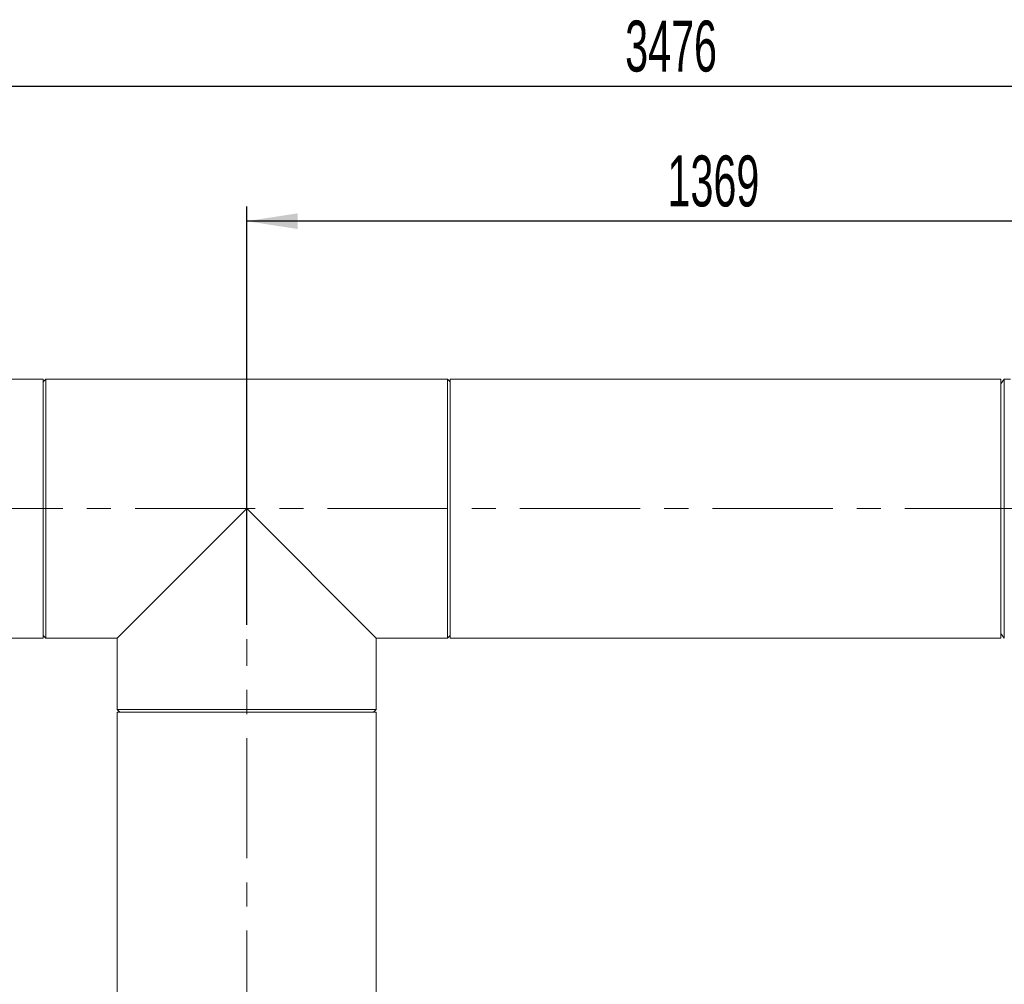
# Model space of a CAD drawing. Header units: millimetres. Extents: x 195 to 7681, y 65 to 5395.
# Tile 78 of 80: x 5594 to 6472, y 2735 to 3596. Entities that reach past the tile are written whole.
import ezdxf

# ---------------------------------------------------------------- set-up
doc = ezdxf.new("R2010")
doc.units = ezdxf.units.MM
doc.linetypes.add('CENTERX2', pattern=[20.32, 12.7, -2.54, 2.54, -2.54])
doc.layers.add('COTAS', color=1, linetype='Continuous')
doc.styles.add('SLDTEXTSTYLE4', font='TXT', dxfattribs={"width": 0.605})
doc.dimstyles.new('SLDDIMSTYLE2', dxfattribs={"dimtxt": 45.5, "dimasz": 45.5, "dimexe": 0, "dimexo": 0.0625, "dimgap": 11.375, "dimtad": 1, "dimdec": 0, "dimlfac": 1.538462, "dimrnd": 1e-09, "dimzin": 12, "dimdsep": 46, "dimtxsty": 'SLDTEXTSTYLE4', "dimsah": 1, "dimcen": 0.09, "dimadec": 0, "dimazin": 3, "dimtfac": 1, "dimtdec": 0, "dimtofl": 0, "dimtmove": 0, "dimatfit": 3, "dimfxl": 1, "dimfrac": 2, "dimtolj": 1, "dimtzin": 12, "dimarcsym": 0})

# ---------------------------------------------------------------- blocks, each defined once
blk = doc.blocks.new('_D_5')
at = {"layer": 'COTAS', "ltscale": 13, "transparency": 16777216}
for p, q in [((5073.59, 3006.66), (5073.59, 3549.8)), ((7332.81, 3289.99), (7332.81, 3549.8)), ((5073.59, 3536.8), (7332.81, 3536.8))]:
    blk.add_line(p, q, dxfattribs=at)
for points in [[(5073.59, 3536.8), (5119.09, 3529.8), (5119.09, 3543.8)], [(7332.81, 3536.8), (7287.31, 3543.8), (7287.31, 3529.8)]]:
    blk.add_solid(points, dxfattribs=at)
at = {"layer": 'COTAS', "ltscale": 13, "transparency": 16777216, "insert": (6133.69, 3595.45), "char_height": 45.5, "attachment_point": 1, "style": 'SLDTEXTSTYLE4'}
blk.add_mtext('3476', dxfattribs=at)
blk = doc.blocks.new('_D_7')
at = {"layer": 'COTAS', "ltscale": 13, "transparency": 16777216}
for p, q in [((5796.03, 3056.19), (5796.03, 3429.38)), ((6685.93, 3283.3), (6685.93, 3429.38)), ((6685.93, 3416.38), (5796.03, 3416.38))]:
    blk.add_line(p, q, dxfattribs=at)
for points in [[(5796.03, 3416.38), (5841.53, 3409.38), (5841.53, 3423.38)], [(6685.93, 3416.38), (6640.43, 3423.38), (6640.43, 3409.38)]]:
    blk.add_solid(points, dxfattribs=at)
at = {"layer": 'COTAS', "ltscale": 13, "transparency": 16777216, "insert": (6171.47, 3475.04), "char_height": 45.5, "attachment_point": 1, "style": 'SLDTEXTSTYLE4'}
blk.add_mtext('1369', dxfattribs=at)

msp = doc.modelspace()

# ---------------------------------------------------------------- linework, layer by layer
at = {"color": 7, "linetype": 'Continuous', "lineweight": 18, "ltscale": 13}
for p, q in [((5614.42, 3275.37), (5304.73, 3275.37)), ((5616.84, 3275.37), (5614.42, 3272.95)), ((5614.42, 3078.07), (5614.42, 3275.37)), ((5975.23, 3275.37), (5616.84, 3275.37)), ((5616.84, 3275.37), (5616.84, 3044.23)), ((5977.64, 3272.95), (5975.23, 3275.37)), ((5975.23, 3159.8), (5975.23, 3275.37)), ((6468.7, 3275.37), (5977.64, 3275.37)), ((5977.64, 3078.07), (5977.64, 3275.37)), ((6471.92, 3275.37), (6468.7, 3271.17)), ((6468.7, 3078.07), (6468.7, 3275.37)), ((6471.92, 3275.37), (6471.92, 3044.23)), ((5796.03, 3159.8), (5680.46, 3044.23)), ((5911.6, 3044.23), (5796.03, 3159.8)), ((5975.23, 3044.23), (5975.23, 3159.8)), ((5614.42, 3044.23), (5614.42, 3078.07)), ((5977.64, 3044.23), (5977.64, 3078.07)), ((6468.7, 3044.23), (6468.7, 3078.07)), ((6468.7, 3048.42), (6471.92, 3044.23)), ((5304.73, 3044.23), (5614.42, 3044.23)), ((5614.42, 3046.64), (5616.84, 3044.23)), ((5616.84, 3044.23), (5680.46, 3044.23)), ((5680.46, 3044.23), (5680.46, 2980.6)), ((5911.6, 3044.23), (5975.23, 3044.23)), ((5911.6, 2980.6), (5911.6, 3044.23)), ((5975.23, 3044.23), (5977.64, 3046.64)), ((5977.64, 3044.23), (6468.7, 3044.23)), ((5680.46, 2980.6), (5682.88, 2978.19)), ((5680.46, 2980.6), (5796.03, 2980.6)), ((5680.46, 2978.19), (5680.46, 2402.09)), ((5877.75, 2978.19), (5680.46, 2978.19)), ((5796.03, 2980.6), (5911.6, 2980.6)), ((5911.6, 2978.19), (5877.75, 2978.19)), ((5909.19, 2978.19), (5911.6, 2980.6)), ((5911.6, 2402.09), (5911.6, 2978.19))]:
    msp.add_line(p, q, dxfattribs=at)
at = {"color": 7, "linetype": 'Continuous', "lineweight": 18, "ltscale": 13, "flags": 128}
msp.add_lwpolyline([(6477.32, 3275.37), (6471.92, 3275.37)], dxfattribs=at)
at = {"layer": 'COTAS', "linetype": 'CENTERX2', "lineweight": 18, "ltscale": 8.45}
for p, q in [((7005.67, 3159.8), (5239.73, 3159.8)), ((5796.03, 2332.54), (5796.03, 3043.19))]:
    msp.add_line(p, q, dxfattribs=at)

# ---------------------------------------------------------------- dimensions: what is measured, and where the dimension line sits
at = {"layer": 'COTAS', "ltscale": 13}
for base, p1, p2, picture, middle in [((7332.81, 3536.8), (5073.59, 2993.66), (7332.81, 3276.99), '_D_5', (6203.2, 3536.8)), ((5796.03, 3416.38), (6685.93, 3270.3), (5796.03, 3043.19), '_D_7', (6240.98, 3416.38))]:
    dim = msp.add_linear_dim(base=base, p1=p1, p2=p2, dimstyle='SLDDIMSTYLE2', dxfattribs=at)
    dim.commit()
    dim.dimension.update_dxf_attribs({"geometry": picture, "text_midpoint": middle, "dimtype": 160})

doc.saveas('drawing.dxf')
